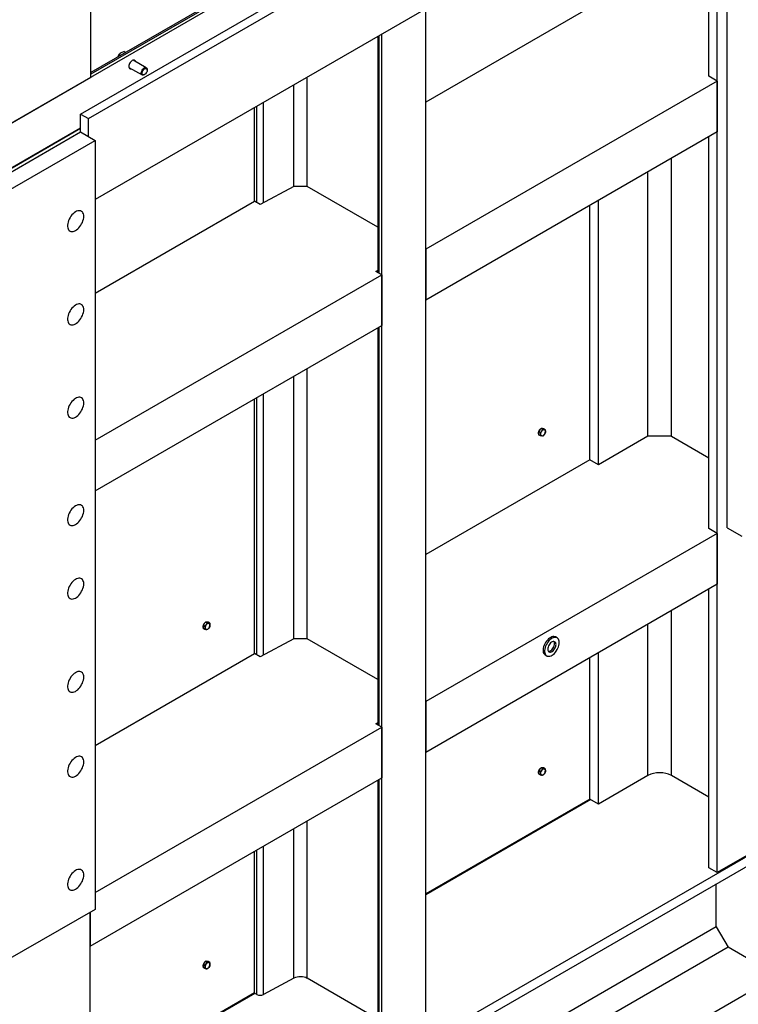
# Model space of a CAD drawing. Header units: millimetres. Extents: x 0 to 25230, y 0 to 17820.
# Tile 62 of 214: x 9050 to 10088, y 8488 to 9910. Entities that reach past the tile are written whole.
import ezdxf

# ---------------------------------------------------------------- set-up
doc = ezdxf.new("R2010")
doc.units = ezdxf.units.MM
doc.linetypes.add('SLD-Sólida', pattern=[0])
doc.layers.add('REFERÊNCIAS', color=9, linetype='SLD-Sólida')

msp = doc.modelspace()

# ---------------------------------------------------------------- linework, layer by layer
at = {"layer": 'REFERÊNCIAS', "linetype": 'SLD-Sólida', "lineweight": 25, "ltscale": 30}
for p, q in [((11697.7, 11295.8), (7513.1, 8880.1)), ((9138, 9773.2), (10071.4, 10312.1)), ((9149.3, 9766.7), (10082.7, 10305.5)), ((10082.7, 10183.1), (9159.2, 9649.9)), ((10057.2, 8677.7), (10057.2, 10168.4)), ((10071.4, 9175.8), (10071.4, 10176.5)), ((10044.9, 9828), (10044.9, 10161.2)), ((9568.4, 10073.1), (9152.8, 9833.2)), ((9570, 10071.7), (9152.8, 9830.8)), ((9152.8, 9826.7), (9152.8, 10025.1)), ((9873.4, 9927), (9636.5, 9790.3)), ((9636.5, 8434.5), (9636.5, 9925.5)), ((9567.3, 9885.5), (9567.3, 9544.5)), ((9569.3, 9543.3), (9569.3, 9886.7)), ((9572.9, 8397.7), (9572.9, 9888.7)), ((9193.2, 9859.3), (9191.5, 9855.5)), ((9193.2, 9859.3), (9195.7, 9857.9)), ((9201, 9863.8), (9196.8, 9861.7)), ((9201, 9863.8), (9203.4, 9862.4)), ((9207.8, 9840.7), (9226.9, 9829.7)), ((9232.9, 9840.1), (9213.8, 9851.1)), ((8969, 9720.6), (9152.8, 9826.7)), ((9229.9, 9830), (9230.5, 9830.3)), ((9234.2, 9836.6), (9234.2, 9837.3)), ((9465.4, 9668.6), (9465.4, 9826.7)), ((10057.2, 9820.9), (10044.9, 9828)), ((9445.9, 9668.8), (9445.9, 9815.5)), ((10057.2, 9820.9), (9636.5, 9578)), ((10057.2, 9820.9), (10057.2, 9747.4)), ((9392.6, 9645.3), (9392.6, 9784.7)), ((9402.3, 9645.2), (9402.3, 9790.3)), ((9138, 9773.2), (9149.3, 9766.7)), ((9138, 9747.5), (9138, 9773.2)), ((9389, 9647.4), (9389, 9782.6)), ((9149.3, 9740.9), (9149.3, 9766.7)), ((8527.1, 9400.1), (9138, 9752.8)), ((8527.1, 9400.1), (9138, 9752.8)), ((9138, 9752.8), (8527.1, 9400.1)), ((8527.1, 9394.8), (9138, 9747.5)), ((9138, 9747.5), (9159.2, 9735.2)), ((10057.2, 9747.4), (9636.5, 9504.5)), ((8536.9, 9376), (9159.2, 9735.2)), ((9159.2, 9735.2), (9159.2, 8624.7)), ((10044.9, 9174.8), (10044.9, 9740.2)), ((9991.1, 9307.9), (9991.1, 9709.2)), ((9957.2, 9307.9), (9957.2, 9689.6)), ((9445.9, 9668.8), (9397.4, 9642.6)), ((9465.4, 9668.6), (9445.9, 9668.8)), ((9567.3, 9609.8), (9465.4, 9668.6)), ((9159.2, 9514.7), (9389, 9647.4)), ((9397.4, 9642.6), (9389, 9647.4)), ((9873.4, 9273.8), (9873.4, 9641.3)), ((9885.8, 9266.6), (9885.8, 9648.4)), ((9636.5, 9578), (9636.5, 9504.5)), ((9564.5, 9546.1), (9567.3, 9547.8)), ((9572.9, 9541.3), (9564.5, 9546.1)), ((11882.4, 9532), (9011.5, 7874.7)), ((9159.2, 9302.5), (9572.9, 9541.3)), ((9572.9, 9541.3), (9572.9, 9467.8)), ((9159.2, 9229), (9572.9, 9467.8)), ((9567.3, 9464.5), (9567.3, 8891.3)), ((9569.3, 8890.1), (9569.3, 9465.7)), ((9465.4, 9015.4), (9465.4, 9405.7)), ((9445.9, 9015.6), (9445.9, 9394.5)), ((9389, 8994.2), (9389, 9361.6)), ((9392.6, 8992.1), (9392.6, 9363.7)), ((9402.3, 8992), (9402.3, 9369.3)), ((9801, 9317), (9799.3, 9314.8)), ((9801.9, 9313.3), (9799.3, 9314.8)), ((9799.3, 9314.8), (9799.3, 9312.5)), ((9802.8, 9319.2), (9801, 9317)), ((9801.9, 9313.3), (9803.8, 9315.4)), ((9802.1, 9318.4), (9802.1, 9318.4)), ((9805.5, 9317.7), (9802.8, 9319.2)), ((9804.6, 9319.1), (9802.8, 9319.2)), ((9803.8, 9315.4), (9805.5, 9317.7)), ((9806.4, 9318.9), (9804.6, 9319.1)), ((9805.5, 9317.7), (9807.4, 9317.5)), ((9809, 9317.4), (9806.4, 9318.9)), ((9807.4, 9317.5), (9809, 9317.4)), ((9809, 9317.4), (9809.1, 9315)), ((9799.1, 9313.2), (9799.2, 9313.2)), ((9799.3, 9312.5), (9799.3, 9310.1)), ((9801.9, 9308.6), (9799.3, 9310.1)), ((9802.1, 9310.9), (9801.9, 9313.3)), ((9803.8, 9308.4), (9801.9, 9308.6)), ((9805.5, 9308.3), (9803.8, 9308.4)), ((9807.4, 9310.4), (9805.5, 9308.3)), ((9809, 9312.7), (9807.4, 9310.4)), ((9957.2, 9307.9), (9885.8, 9266.6)), ((9991.1, 9307.9), (9957.2, 9307.9)), ((9991.1, 9307.9), (10044.9, 9276.8)), ((9873.4, 9273.8), (9636.5, 9137)), ((9885.8, 9266.6), (9873.4, 9273.8)), ((10057.2, 9167.6), (10044.9, 9174.8)), ((10071.4, 9175.8), (10092.6, 9163.6)), ((10057.2, 9167.6), (9636.5, 8924.8)), ((10057.2, 9167.6), (10057.2, 9094.2)), ((10807.6, 9109.6), (9011.5, 8072.7)), ((10807.6, 9095.3), (9011.5, 8058.4)), ((10057.2, 9094.2), (9636.5, 8851.3)), ((10044.9, 8684.9), (10044.9, 9087)), ((9991.1, 8817.9), (9991.1, 9056)), ((9314.7, 9033.6), (9314.8, 9033.6)), ((9316.7, 9037.4), (9314.9, 9035.2)), ((9317.6, 9033.7), (9314.9, 9035.2)), ((9314.9, 9035.2), (9314.9, 9032.9)), ((9314.9, 9032.9), (9314.9, 9030.5)), ((9317.6, 9029), (9314.9, 9030.5)), ((9318.4, 9039.6), (9316.7, 9037.4)), ((9317.6, 9033.7), (9319.5, 9035.8)), ((9317.7, 9031.3), (9317.6, 9033.7)), ((9317.8, 9038.8), (9317.7, 9038.8)), ((9321.1, 9038.1), (9318.4, 9039.6)), ((9320.2, 9039.5), (9318.4, 9039.6)), ((9319.5, 9035.8), (9321.1, 9038.1)), ((9322, 9039.3), (9320.2, 9039.5)), ((9321.1, 9038.1), (9323, 9037.9)), ((9323, 9030.8), (9321.1, 9028.7)), ((9324.6, 9037.8), (9322, 9039.3)), ((9323, 9037.9), (9324.6, 9037.8)), ((9324.6, 9033.1), (9323, 9030.8)), ((9324.6, 9037.8), (9324.8, 9035.3)), ((9957.2, 8817.9), (9957.2, 9036.4)), ((9319.5, 9028.7), (9317.6, 9029)), ((9321.1, 9028.7), (9319.5, 9028.7)), ((9445.9, 9015.6), (9397.4, 8989.3)), ((9465.4, 9015.4), (9445.9, 9015.6)), ((9567.3, 8956.6), (9465.4, 9015.4)), ((9826, 9016.8), (9823.9, 9018.1)), ((9159.2, 8861.5), (9389, 8994.2)), ((9397.4, 8989.3), (9389, 8994.2)), ((9808.9, 8992.1), (9811, 8990.9)), ((9873.4, 8783.9), (9873.4, 8988)), ((9885.8, 8776.7), (9885.8, 8995.2)), ((9636.5, 8924.8), (9636.5, 8851.3)), ((9159.2, 8649.2), (9572.9, 8888)), ((9564.5, 8892.8), (9567.3, 8894.5)), ((9572.9, 8888), (9564.5, 8892.8)), ((9572.9, 8888), (9572.9, 8814.5)), ((9799.1, 8823.3), (9799.2, 8823.2)), ((9801, 8827.1), (9799.3, 8824.9)), ((9801.9, 8823.4), (9799.3, 8824.9)), ((9799.3, 8824.9), (9799.3, 8822.6)), ((9799.3, 8822.6), (9799.3, 8820.2)), ((9801.9, 8818.7), (9799.3, 8820.2)), ((9802.8, 8829.3), (9801, 8827.1)), ((9801.9, 8823.4), (9803.8, 8825.5)), ((9802.1, 8821), (9801.9, 8823.4)), ((9803.8, 8818.4), (9801.9, 8818.7)), ((9802.1, 8828.5), (9802.1, 8828.5)), ((9805.5, 8827.8), (9802.8, 8829.3)), ((9804.6, 8829.2), (9802.8, 8829.3)), ((9803.8, 8825.5), (9805.5, 8827.8)), ((9805.5, 8818.4), (9803.8, 8818.4)), ((9806.4, 8829), (9804.6, 8829.2)), ((9805.5, 8827.8), (9807.4, 8827.6)), ((9807.4, 8820.5), (9805.5, 8818.4)), ((9809, 8827.5), (9806.4, 8829)), ((9807.4, 8827.6), (9809, 8827.5)), ((9809, 8822.8), (9807.4, 8820.5)), ((9809, 8827.5), (9809.1, 8825)), ((9957.2, 8817.9), (9885.8, 8776.7)), ((10044.9, 8786.9), (9991.1, 8817.9)), ((9152.1, 8571.7), (9572.9, 8814.5)), ((9567.3, 8811.3), (9567.3, 8402.6)), ((9569.3, 8399.8), (9569.3, 8812.5)), ((9873.4, 8783.9), (9636.5, 8647.1)), ((9874.5, 8783.2), (9636.5, 8645.8)), ((9885.8, 8776.7), (9873.4, 8783.9)), ((10241.1, 8783.9), (10057.2, 8677.7)), ((9465.4, 8525.1), (9465.4, 8752.5)), ((9445.9, 8525.3), (9445.9, 8741.3)), ((9389, 8503.9), (9389, 8708.4)), ((9392.6, 8501.8), (9392.6, 8710.5)), ((9402.3, 8501.7), (9402.3, 8716.1)), ((10057.2, 8677.7), (10044.9, 8684.9)), ((10055.9, 8599.3), (10055.9, 8661.4)), ((9159.2, 8624.7), (9029.3, 8549.7)), ((9152.1, 8155.2), (9152.1, 8620.7)), ((9152.1, 8620.7), (9152.1, 8571.7)), ((10055.9, 8599.3), (9611.2, 8342.5)), ((10055.9, 8599.3), (10072.9, 8569.9)), ((10072.9, 8569.9), (9611.2, 8303.3)), ((10144.3, 8528.7), (10072.9, 8569.9)), ((9316.7, 8547.5), (9314.9, 8545.3)), ((9318.4, 8549.7), (9316.7, 8547.5)), ((9317.8, 8548.8), (9317.7, 8548.9)), ((9321.1, 8548.2), (9318.4, 8549.7)), ((9320.2, 8549.5), (9318.4, 8549.7)), ((9319.5, 8545.9), (9321.1, 8548.2)), ((9322, 8549.4), (9320.2, 8549.5)), ((9321.1, 8548.2), (9323, 8547.9)), ((9324.6, 8547.9), (9322, 8549.4)), ((9323, 8547.9), (9324.6, 8547.9)), ((9324.6, 8547.9), (9324.8, 8545.4)), ((9314.7, 8543.7), (9314.8, 8543.6)), ((9317.6, 8543.8), (9314.9, 8545.3)), ((9314.9, 8545.3), (9314.9, 8542.9)), ((9314.9, 8542.9), (9314.9, 8540.6)), ((9317.6, 8539.1), (9314.9, 8540.6)), ((9317.6, 8543.8), (9319.5, 8545.9)), ((9317.7, 8541.3), (9317.6, 8543.8)), ((9319.5, 8538.8), (9317.6, 8539.1)), ((9321.1, 8538.7), (9319.5, 8538.8)), ((9323, 8540.9), (9321.1, 8538.7)), ((9324.6, 8543.1), (9323, 8540.9)), ((9445.9, 8525.3), (9402.3, 8501.7)), ((9567.3, 8466.3), (9465.4, 8525.1)), ((9389, 8504.2), (9152.1, 8367.5)), ((9392.6, 8501.8), (9389, 8503.9)), ((9389.8, 8503.4), (9152.1, 8366.2))]:
    msp.add_line(p, q, dxfattribs=at)
at = {"layer": 'REFERÊNCIAS', "linetype": 'SLD-Sólida', "lineweight": 25, "ltscale": 30, "flags": 128}
for points in [[(9217.4, 9849), (9217.1, 9850), (9216.5, 9850.7), (9215.7, 9851.2), (9214.7, 9851.3), (9213.7, 9851.1), (9212.6, 9850.6), (9211.5, 9849.8), (9210.4, 9848.8), (9209.5, 9847.6), (9208.7, 9846.2), (9208.1, 9844.8), (9207.7, 9843.4), (9207.6, 9842), (9207.7, 9840.8), (9208.1, 9839.8), (9208.7, 9839.1), (9209.5, 9838.6), (9210.4, 9838.5), (9211.4, 9838.6)], [(9207.6, 9842), (9207.7, 9840.8), (9208.1, 9839.8), (9208.7, 9839.1), (9209.5, 9838.6), (9210.4, 9838.5), (9211.4, 9838.7)], [(9217.4, 9849), (9217, 9849.9), (9216.4, 9850.7), (9215.7, 9851.1), (9214.7, 9851.3), (9213.7, 9851.1), (9212.6, 9850.6), (9212.6, 9850.6)], [(9229.9, 9839.8), (9231, 9840.2), (9232, 9840.3), (9232.8, 9840.1), (9233.5, 9839.6), (9234, 9838.7), (9234.2, 9837.6), (9234.2, 9837.3)], [(9229.9, 9830), (9229.4, 9829.7), (9228.4, 9829.4), (9227.4, 9829.5), (9226.7, 9829.9), (9226.1, 9830.6), (9225.8, 9831.5), (9225.7, 9832.7), (9225.9, 9834.1), (9226.3, 9835.4), (9227, 9836.8), (9227.9, 9838), (9228.9, 9839), (9229.9, 9839.8), (9229.9, 9839.8)], [(9230.5, 9838.7), (9231.5, 9839.1), (9232.4, 9839.2), (9233.2, 9838.9), (9233.8, 9838.3), (9234.1, 9837.4), (9234.2, 9836.3), (9234, 9835.1), (9233.5, 9833.8), (9232.8, 9832.6), (9232, 9831.5), (9231, 9830.7), (9230.1, 9830.1), (9229.1, 9829.8), (9228.3, 9829.9), (9227.6, 9830.4), (9227.1, 9831.1), (9226.9, 9832.1), (9227, 9833.3), (9227.3, 9834.6), (9227.9, 9835.8), (9228.7, 9837), (9229.6, 9838), (9230.5, 9838.7)], [(9142.6, 9625.4), (9142.5, 9627.3), (9142.1, 9629), (9141.5, 9630.5), (9140.6, 9631.8), (9139.6, 9632.7), (9138.4, 9633.4), (9137, 9633.7), (9135.5, 9633.7), (9133.9, 9633.5), (9132.2, 9632.8), (9130.5, 9631.9), (9128.8, 9630.7), (9127.2, 9629.3), (9125.6, 9627.6), (9124.1, 9625.8), (9122.8, 9623.7), (9121.7, 9621.6), (9120.7, 9619.4), (9120, 9617.2), (9119.5, 9615.1), (9119.3, 9613), (9119.3, 9611), (9119.5, 9609.2), (9120, 9607.6), (9120.7, 9606.2), (9121.7, 9605.1), (9122.8, 9604.3), (9124.1, 9603.8), (9125.6, 9603.7), (9127.2, 9603.8), (9128.8, 9604.2), (9130.5, 9605), (9132.2, 9606.1), (9133.9, 9607.4), (9135.5, 9608.9), (9137, 9610.7), (9138.4, 9612.7), (9139.6, 9614.7), (9140.6, 9616.9), (9141.5, 9619.1), (9142.1, 9621.3), (9142.5, 9623.4), (9142.6, 9625.4)], [(9142.6, 9490.7), (9142.5, 9492.6), (9142.1, 9494.3), (9141.5, 9495.8), (9140.6, 9497), (9139.6, 9498), (9138.4, 9498.6), (9137, 9499), (9135.5, 9499), (9133.9, 9498.7), (9132.2, 9498.1), (9130.5, 9497.2), (9128.8, 9496), (9127.2, 9494.6), (9125.6, 9492.9), (9124.1, 9491), (9122.8, 9489), (9121.7, 9486.9), (9120.7, 9484.7), (9120, 9482.5), (9119.5, 9480.3), (9119.3, 9478.3), (9119.3, 9476.3), (9119.5, 9474.5), (9120, 9472.9), (9120.7, 9471.5), (9121.7, 9470.4), (9122.8, 9469.6), (9124.1, 9469.1), (9125.6, 9468.9), (9127.2, 9469.1), (9128.8, 9469.5), (9130.5, 9470.3), (9132.2, 9471.3), (9133.9, 9472.7), (9135.5, 9474.2), (9137, 9476), (9138.4, 9477.9), (9139.6, 9480), (9140.6, 9482.2), (9141.5, 9484.4), (9142.1, 9486.6), (9142.5, 9488.7), (9142.6, 9490.7)], [(9142.6, 9356), (9142.5, 9357.9), (9142.1, 9359.6), (9141.5, 9361.1), (9140.6, 9362.3), (9139.6, 9363.3), (9138.4, 9363.9), (9137, 9364.3), (9135.5, 9364.3), (9133.9, 9364), (9132.2, 9363.4), (9130.5, 9362.5), (9128.8, 9361.3), (9127.2, 9359.8), (9125.6, 9358.2), (9124.1, 9356.3), (9122.8, 9354.3), (9121.7, 9352.2), (9120.7, 9350), (9120, 9347.8), (9119.5, 9345.6), (9119.3, 9343.5), (9119.3, 9341.6), (9119.5, 9339.8), (9120, 9338.2), (9120.7, 9336.8), (9121.7, 9335.7), (9122.8, 9334.9), (9124.1, 9334.4), (9125.6, 9334.2), (9127.2, 9334.3), (9128.8, 9334.8), (9130.5, 9335.5), (9132.2, 9336.6), (9133.9, 9337.9), (9135.5, 9339.5), (9137, 9341.3), (9138.4, 9343.2), (9139.6, 9345.3), (9140.6, 9347.4), (9141.5, 9349.6), (9142.1, 9351.8), (9142.5, 9354), (9142.6, 9356)], [(9803.9, 9319.1), (9804.7, 9319.1), (9804.9, 9319.1)], [(9799.1, 9312.6), (9799.3, 9313.8), (9799.3, 9313.8)], [(9799.3, 9311.5), (9799.3, 9311.5), (9799.1, 9312.6)], [(9142.6, 9200.8), (9142.5, 9202.7), (9142.1, 9204.4), (9141.5, 9205.9), (9140.6, 9207.2), (9139.6, 9208.1), (9138.4, 9208.8), (9137, 9209.1), (9135.5, 9209.1), (9133.9, 9208.9), (9132.2, 9208.2), (9130.5, 9207.3), (9128.8, 9206.1), (9127.2, 9204.7), (9125.6, 9203), (9124.1, 9201.2), (9122.8, 9199.1), (9121.7, 9197), (9120.7, 9194.8), (9120, 9192.6), (9119.5, 9190.5), (9119.3, 9188.4), (9119.3, 9186.4), (9119.5, 9184.6), (9120, 9183), (9120.7, 9181.6), (9121.7, 9180.5), (9122.8, 9179.7), (9124.1, 9179.2), (9125.6, 9179.1), (9127.2, 9179.2), (9128.8, 9179.6), (9130.5, 9180.4), (9132.2, 9181.5), (9133.9, 9182.8), (9135.5, 9184.3), (9137, 9186.1), (9138.4, 9188.1), (9139.6, 9190.1), (9140.6, 9192.3), (9141.5, 9194.5), (9142.1, 9196.7), (9142.5, 9198.8), (9142.6, 9200.8)], [(9142.6, 9094.7), (9142.5, 9096.6), (9142.1, 9098.3), (9141.5, 9099.8), (9140.6, 9101), (9139.6, 9102), (9138.4, 9102.6), (9137, 9103), (9135.5, 9103), (9133.9, 9102.7), (9132.2, 9102.1), (9130.5, 9101.2), (9128.8, 9100), (9127.2, 9098.5), (9125.6, 9096.9), (9124.1, 9095), (9122.8, 9093), (9121.7, 9090.9), (9120.7, 9088.7), (9120, 9086.5), (9119.5, 9084.3), (9119.3, 9082.2), (9119.3, 9080.3), (9119.5, 9078.5), (9120, 9076.9), (9120.7, 9075.5), (9121.7, 9074.4), (9122.8, 9073.6), (9124.1, 9073.1), (9125.6, 9072.9), (9127.2, 9073), (9128.8, 9073.5), (9130.5, 9074.3), (9132.2, 9075.3), (9133.9, 9076.6), (9135.5, 9078.2), (9137, 9080), (9138.4, 9081.9), (9139.6, 9084), (9140.6, 9086.1), (9141.5, 9088.3), (9142.1, 9090.5), (9142.5, 9092.7), (9142.6, 9094.7)], [(9314.8, 9033), (9314.9, 9034.1), (9314.9, 9034.2)], [(9314.9, 9031.9), (9314.9, 9031.9), (9314.8, 9033)], [(9319.5, 9039.5), (9320.3, 9039.5), (9320.6, 9039.4)], [(9823.9, 9018.1), (9822.8, 9018.5), (9821.5, 9018.8), (9820, 9018.7), (9818.4, 9018.3), (9816.8, 9017.5), (9815.2, 9016.5), (9813.6, 9015.3), (9812.1, 9013.7), (9810.6, 9012), (9809.3, 9010.1), (9808.2, 9008.1), (9807.3, 9006.1), (9806.6, 9004), (9806.1, 9001.9), (9805.8, 8999.9), (9805.8, 8998), (9806.1, 8996.3), (9806.6, 8994.8), (9807.3, 8993.5), (9808.2, 8992.6), (9808.9, 8992.1)], [(9829.1, 9010), (9829, 9011.8), (9828.6, 9013.4), (9828, 9014.8), (9827.2, 9015.9), (9826.2, 9016.8), (9824.9, 9017.3), (9823.6, 9017.5), (9822.1, 9017.4), (9820.5, 9017), (9818.9, 9016.3), (9817.3, 9015.3), (9815.7, 9014), (9814.2, 9012.5), (9812.8, 9010.8), (9811.5, 9008.9), (9810.3, 9006.9), (9809.4, 9004.8), (9808.7, 9002.7), (9808.2, 9000.7), (9807.9, 8998.7), (9807.9, 8996.8), (9808.2, 8995.1), (9808.7, 8993.6), (9809.4, 8992.3), (9810.3, 8991.3), (9811.5, 8990.6), (9812.8, 8990.2), (9814.2, 8990.2), (9815.7, 8990.4), (9817.3, 8991), (9818.9, 8991.8), (9820.5, 8993), (9822.1, 8994.4), (9823.6, 8996), (9824.9, 8997.8), (9826.2, 8999.8), (9827.2, 9001.8), (9828, 9003.9), (9828.6, 9006), (9829, 9008), (9829.1, 9010)], [(9824.5, 9007.3), (9824.4, 9008.7), (9824, 9009.8), (9823.4, 9010.7), (9822.5, 9011.3), (9821.5, 9011.6), (9820.4, 9011.5), (9819.1, 9011.1), (9817.9, 9010.4), (9816.7, 9009.4), (9815.5, 9008.1), (9814.5, 9006.7), (9813.7, 9005.1), (9813, 9003.5), (9812.6, 9001.9), (9812.5, 9000.4), (9812.6, 8999), (9813, 8997.9), (9813.7, 8997), (9814.5, 8996.4), (9815.5, 8996.1), (9816.7, 8996.2), (9817.9, 8996.6), (9819.1, 8997.3), (9820.4, 8998.3), (9821.5, 8999.6), (9822.5, 9001), (9823.4, 9002.6), (9824, 9004.2), (9824.4, 9005.8), (9824.5, 9007.3)], [(9813.3, 8997.3), (9813.4, 8997.3), (9814.5, 8997.4), (9815.8, 8997.8), (9817, 8998.5), (9818.3, 8999.5), (9819.4, 9000.8), (9820.4, 9002.2), (9821.3, 9003.8), (9821.9, 9005.4), (9822.3, 9007), (9822.4, 9008.5)], [(9142.6, 8960), (9142.5, 8961.9), (9142.1, 8963.6), (9141.5, 8965.1), (9140.6, 8966.3), (9139.6, 8967.2), (9138.4, 8967.9), (9137, 8968.2), (9135.5, 8968.3), (9133.9, 8968), (9132.2, 8967.4), (9130.5, 8966.5), (9128.8, 8965.3), (9127.2, 8963.8), (9125.6, 8962.1), (9124.1, 8960.3), (9122.8, 8958.3), (9121.7, 8956.1), (9120.7, 8954), (9120, 8951.8), (9119.5, 8949.6), (9119.3, 8947.5), (9119.3, 8945.5), (9119.5, 8943.7), (9120, 8942.1), (9120.7, 8940.8), (9121.7, 8939.7), (9122.8, 8938.9), (9124.1, 8938.4), (9125.6, 8938.2), (9127.2, 8938.3), (9128.8, 8938.8), (9130.5, 8939.5), (9132.2, 8940.6), (9133.9, 8941.9), (9135.5, 8943.5), (9137, 8945.2), (9138.4, 8947.2), (9139.6, 8949.3), (9140.6, 8951.4), (9141.5, 8953.6), (9142.1, 8955.8), (9142.5, 8957.9), (9142.6, 8960)], [(9142.6, 8837.5), (9142.5, 8839.4), (9142.1, 8841.1), (9141.5, 8842.6), (9140.6, 8843.8), (9139.6, 8844.8), (9138.4, 8845.4), (9137, 8845.8), (9135.5, 8845.8), (9133.9, 8845.5), (9132.2, 8844.9), (9130.5, 8844), (9128.8, 8842.8), (9127.2, 8841.3), (9125.6, 8839.7), (9124.1, 8837.8), (9122.8, 8835.8), (9121.7, 8833.7), (9120.7, 8831.5), (9120, 8829.3), (9119.5, 8827.1), (9119.3, 8825), (9119.3, 8823.1), (9119.5, 8821.2), (9120, 8819.6), (9120.7, 8818.3), (9121.7, 8817.2), (9122.8, 8816.4), (9124.1, 8815.9), (9125.6, 8815.7), (9127.2, 8815.8), (9128.8, 8816.3), (9130.5, 8817), (9132.2, 8818.1), (9133.9, 8819.4), (9135.5, 8821), (9137, 8822.8), (9138.4, 8824.7), (9139.6, 8826.8), (9140.6, 8828.9), (9141.5, 8831.1), (9142.1, 8833.3), (9142.5, 8835.5), (9142.6, 8837.5)], [(9799.1, 8822.6), (9799.3, 8823.8), (9799.3, 8823.9)], [(9799.3, 8821.6), (9799.3, 8821.6), (9799.1, 8822.6)], [(9803.9, 8829.2), (9804.7, 8829.2), (9804.9, 8829.1)], [(9142.6, 8674.2), (9142.5, 8676.1), (9142.1, 8677.8), (9141.5, 8679.3), (9140.6, 8680.5), (9139.6, 8681.5), (9138.4, 8682.1), (9137, 8682.5), (9135.5, 8682.5), (9133.9, 8682.2), (9132.2, 8681.6), (9130.5, 8680.7), (9128.8, 8679.5), (9127.2, 8678), (9125.6, 8676.3), (9124.1, 8674.5), (9122.8, 8672.5), (9121.7, 8670.3), (9120.7, 8668.2), (9120, 8666), (9119.5, 8663.8), (9119.3, 8661.7), (9119.3, 8659.7), (9119.5, 8657.9), (9120, 8656.3), (9120.7, 8655), (9121.7, 8653.9), (9122.8, 8653.1), (9124.1, 8652.6), (9125.6, 8652.4), (9127.2, 8652.5), (9128.8, 8653), (9130.5, 8653.7), (9132.2, 8654.8), (9133.9, 8656.1), (9135.5, 8657.7), (9137, 8659.5), (9138.4, 8661.4), (9139.6, 8663.5), (9140.6, 8665.6), (9141.5, 8667.8), (9142.1, 8670), (9142.5, 8672.1), (9142.6, 8674.2)], [(9319.5, 8549.6), (9320.3, 8549.6), (9320.6, 8549.5)], [(9314.8, 8543), (9314.9, 8544.2), (9314.9, 8544.3)], [(9314.9, 8542), (9314.9, 8542), (9314.8, 8543)]]:
    msp.add_lwpolyline(points, dxfattribs=at)
at = {"layer": 'REFERÊNCIAS', "linetype": 'SLD-Sólida', "lineweight": 25, "ltscale": 900}
for centre, radius, start, end in [((9803.8, 9312.7), 4.74, 162.5148, 197.4852), ((9807.1, 9312.1), 8.1, 127.666, 154.7449), ((9807, 9312.2), 7.81, 129.2273, 153.1835), ((9809.7, 9310.5), 7.67, 140.2279, 177.3607), ((9804.2, 9317.2), 2.04, 61.4319, 108.492), ((9807.6, 9312.9), 4.56, 93.4295, 146.5651), ((9807, 9315.3), 2.2, 350.7481, 79.4532), ((9801.5, 9315.3), 7.67, 320.2279, 357.3607), ((9804.2, 9310.5), 2.2, 170.7481, 259.4532), ((9803.6, 9312.9), 4.56, 273.4295, 326.5651), ((9319.4, 9033), 4.74, 162.5148, 197.4852), ((9322.8, 9032.4), 8.1, 127.666, 154.7449), ((9322.6, 9032.6), 7.81, 129.2273, 153.1835), ((9325.4, 9030.9), 7.67, 140.2279, 177.3607), ((9319.9, 9030.9), 2.2, 170.7481, 259.4532), ((9319.9, 9037.6), 2.04, 61.4319, 108.492), ((9323.3, 9033.3), 4.56, 93.4295, 146.5651), ((9319.2, 9033.3), 4.56, 273.4295, 326.5651), ((9322.6, 9035.7), 2.2, 350.7481, 79.4532), ((9317.1, 9035.7), 7.67, 320.2279, 357.3607), ((9817.4, 9008.8), 5.04, 357.0671, 33.572), ((9803.8, 8822.7), 4.74, 162.5148, 197.4852), ((9807.1, 8822.1), 8.1, 127.666, 154.7449), ((9807, 8822.3), 7.81, 129.2273, 153.1835), ((9804.2, 8820.6), 2.2, 170.7481, 259.4532), ((9809.7, 8820.6), 7.67, 140.2279, 177.3607), ((9804.2, 8827.3), 2.04, 61.4319, 108.492), ((9807.6, 8823), 4.56, 93.4295, 146.5651), ((9803.6, 8823), 4.56, 273.4295, 326.5651), ((9807, 8825.4), 2.2, 350.7481, 79.4532), ((9801.5, 8825.4), 7.67, 320.2279, 357.3607), ((9974.1, 8785.2), 36.9, 62.6097, 117.3903), ((9322.8, 8542.5), 8.1, 127.666, 154.7449), ((9322.6, 8542.7), 7.81, 129.2273, 153.1835), ((9319.9, 8547.7), 2.04, 61.4319, 108.492), ((9323.3, 8543.4), 4.56, 93.4295, 146.5651), ((9322.6, 8545.8), 2.2, 350.7481, 79.4532), ((9319.4, 8543.1), 4.74, 162.5148, 197.4852), ((9325.4, 8541), 7.67, 140.2279, 177.3607), ((9319.9, 8541), 2.2, 170.7481, 259.4532), ((9319.2, 8543.4), 4.56, 273.4295, 326.5651), ((9317.1, 8545.8), 7.67, 320.2279, 357.3607), ((9455.5, 8506), 21.5, 62.5838, 116.3192), ((9397.5, 8511.4), 10.8, 242.6952, 296.2079)]:
    msp.add_arc(centre, radius, start, end, dxfattribs=at)
at = {"layer": 'REFERÊNCIAS', "linetype": 'SLD-Sólida', "lineweight": 25, "ltscale": 30}
for points, knots in [([(9196.8, 9861.7), (9195.9, 9861.2), (9194.6, 9860.4), (9193.5, 9859.5), (9193.2, 9859.3)], [0, 0, 0, 0, 0.748327, 1, 1, 1, 1]), ([(9809.1, 9315), (9809.1, 9314.4), (9809.1, 9313.6), (9809, 9312.9), (9809, 9312.7)], [0, 0, 0, 0, 0.748327, 1, 1, 1, 1]), ([(9801.9, 9308.6), (9801.9, 9308.8), (9802, 9309.5), (9802.1, 9310.3), (9802.1, 9310.9)], [0, 0, 0, 0, 0.2516731, 1, 1, 1, 1]), ([(9317.6, 9029), (9317.6, 9029.2), (9317.7, 9029.9), (9317.7, 9030.7), (9317.7, 9031.3)], [0, 0, 0, 0, 0.2516731, 1, 1, 1, 1]), ([(9324.8, 9035.3), (9324.8, 9034.8), (9324.7, 9034), (9324.6, 9033.3), (9324.6, 9033.1)], [0, 0, 0, 0, 0.748327, 1, 1, 1, 1]), ([(9801.9, 8818.7), (9801.9, 8818.9), (9802, 8819.6), (9802.1, 8820.4), (9802.1, 8821)], [0, 0, 0, 0, 0.251673, 1, 1, 1, 1]), ([(9809.1, 8825), (9809.1, 8824.5), (9809.1, 8823.7), (9809, 8822.9), (9809, 8822.8)], [0, 0, 0, 0, 0.748327, 1, 1, 1, 1]), ([(9317.6, 8539.1), (9317.6, 8539.2), (9317.7, 8540), (9317.7, 8540.8), (9317.7, 8541.3)], [0, 0, 0, 0, 0.251673, 1, 1, 1, 1]), ([(9324.8, 8545.4), (9324.8, 8544.8), (9324.7, 8544.1), (9324.6, 8543.3), (9324.6, 8543.1)], [0, 0, 0, 0, 0.748327, 1, 1, 1, 1])]:
    msp.add_open_spline(points, degree=3, knots=knots, dxfattribs=at)

doc.saveas('drawing.dxf')
